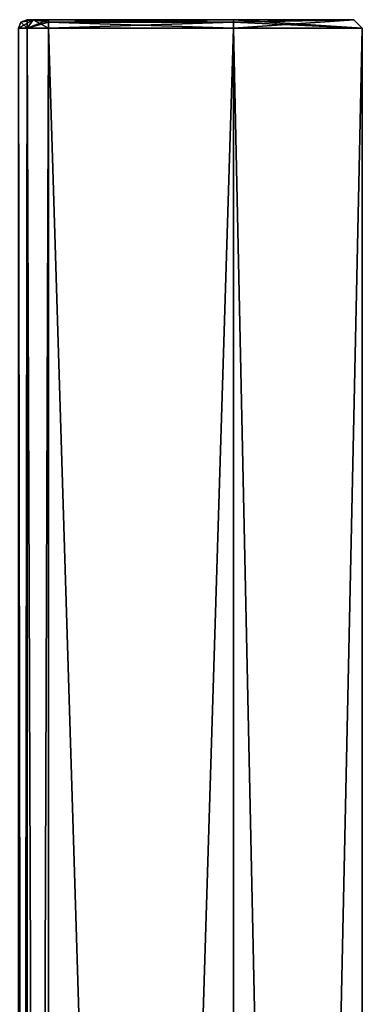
# Model space of a CAD drawing. Extents: x -200 to 200, y -433 to 356.
# Tile 256 of 256: x 160 to 200, y 236 to 350. Entities that reach past the tile are written whole.
import ezdxf

# ---------------------------------------------------------------- set-up
doc = ezdxf.new("R2010")
doc.units = 0
doc.header["$LTSCALE"] = 13.670324
for name, color, linetype in [('45', 7, 'CONTINUOUS'), ('46', 7, 'CONTINUOUS'), ('49', 7, 'CONTINUOUS'), ('50', 7, 'CONTINUOUS'), ('51', 7, 'CONTINUOUS'), ('52', 7, 'CONTINUOUS'), ('53', 7, 'CONTINUOUS'), ('54', 7, 'CONTINUOUS'), ('55', 7, 'CONTINUOUS'), ('56', 7, 'CONTINUOUS'), ('63', 7, 'CONTINUOUS'), ('64', 7, 'CONTINUOUS')]:
    doc.layers.add(name, color=color, linetype=linetype)

msp = doc.modelspace()

# ---------------------------------------------------------------- linework, layer by layer
at = {"layer": '45', "color": 7, "linetype": 'CONTINUOUS'}
for points in [[(185, 349.2, -15), (185, -349.2, -15), (163.5, 349.2, -15), (185, 349.2, -15)], [(163.5, 349.2, -15), (185, -349.2, -15), (163.5, -349.2, -15), (163.5, 349.2, -15)]]:
    msp.add_3dface(points, dxfattribs=at)
at = {"layer": '46', "color": 7, "linetype": 'CONTINUOUS'}
for points in [[(163.5, 349.2, 15), (163.5, -349.2, 15), (185, 349.2, 15), (163.5, 349.2, 15)], [(185, 349.2, 15), (163.5, -349.2, 15), (185, -349.2, 15), (185, 349.2, 15)]]:
    msp.add_3dface(points, dxfattribs=at)
at = {"layer": '49', "color": 7, "linetype": 'CONTINUOUS'}
for points in [[(161, 350.2, -11.5), (161.73, 350.2, 13.27), (161.73, 350.2, -13.27), (161, 350.2, -11.5)], [(161, 350.2, 11.5), (161.73, 350.2, 13.27), (161, 350.2, -11.5), (161, 350.2, 11.5)], [(161.73, 350.2, -13.27), (163.5, 350.2, 14), (163.5, 350.2, -14), (161.73, 350.2, -13.27)], [(161.73, 350.2, 13.27), (163.5, 350.2, 14), (161.73, 350.2, -13.27), (161.73, 350.2, 13.27)], [(163.5, 350.2, 14), (185, 350.2, 14), (163.5, 350.2, -14), (163.5, 350.2, 14)], [(163.5, 350.2, -14), (185, 350.2, 14), (185, 350.2, -14), (163.5, 350.2, -14)], [(185, 350.2, -14), (185, 350.2, 14), (199, 350.2, 0), (185, 350.2, -14)]]:
    msp.add_3dface(points, dxfattribs=at)
at = {"layer": '50', "color": 7, "linetype": 'CONTINUOUS'}
for points in [[(185, -349.2, -15), (185, 349.2, -15), (200, 349.2), (185, -349.2, -15)], [(200, 349.2), (185, 349.2, 15), (200, -349.2), (200, 349.2)], [(185, -349.2, -15), (200, 349.2), (200, -349.2), (185, -349.2, -15)], [(185, 349.2, 15), (185, -349.2, 15), (200, -349.2), (185, 349.2, 15)]]:
    msp.add_3dface(points, dxfattribs=at)
at = {"layer": '51', "color": 7, "linetype": 'CONTINUOUS'}
for points in [[(160, 349.2, 11.5), (161.03, -349.2, 13.97), (161.03, 349.2, 13.97), (160, 349.2, 11.5)], [(160, 349.2, 11.5), (160, -349.2, 11.5), (161.03, -349.2, 13.97), (160, 349.2, 11.5)], [(161.03, -349.2, 13.97), (163.5, -349.2, 15), (161.03, 349.2, 13.97), (161.03, -349.2, 13.97)], [(163.5, -349.2, 15), (163.5, 349.2, 15), (161.03, 349.2, 13.97), (163.5, -349.2, 15)]]:
    msp.add_3dface(points, dxfattribs=at)
at = {"layer": '52', "color": 7, "linetype": 'CONTINUOUS'}
for points in [[(161.03, -349.2, -13.97), (160, -349.2, -11.5), (161.03, 349.2, -13.97), (161.03, -349.2, -13.97)], [(160, -349.2, -11.5), (160, 349.2, -11.5), (161.03, 349.2, -13.97), (160, -349.2, -11.5)], [(163.5, 349.2, -15), (163.5, -349.2, -15), (161.03, -349.2, -13.97), (163.5, 349.2, -15)], [(163.5, 349.2, -15), (161.03, -349.2, -13.97), (161.03, 349.2, -13.97), (163.5, 349.2, -15)]]:
    msp.add_3dface(points, dxfattribs=at)
at = {"layer": '53', "color": 7, "linetype": 'CONTINUOUS'}
for points in [[(185, 349.91, 14.71), (185, 350.2, 14), (163.5, 349.91, 14.71), (185, 349.91, 14.71)], [(185, 350.2, 14), (163.5, 350.2, 14), (163.5, 349.91, 14.71), (185, 350.2, 14)], [(163.5, 349.2, 15), (185, 349.91, 14.71), (163.5, 349.91, 14.71), (163.5, 349.2, 15)], [(163.5, 349.2, 15), (185, 349.2, 15), (185, 349.91, 14.71), (163.5, 349.2, 15)]]:
    msp.add_3dface(points, dxfattribs=at)
at = {"layer": '54', "color": 7, "linetype": 'CONTINUOUS'}
for points in [[(200, 349.2), (185, 350.2, 14), (185, 349.91, 14.71), (200, 349.2)], [(199, 350.2, 0), (185, 350.2, 14), (200, 349.2), (199, 350.2, 0)], [(185, 349.2, -15), (199, 350.2, 0), (200, 349.2), (185, 349.2, -15)], [(199, 350.2, 0), (185, 349.2, -15), (185, 349.91, -14.71), (199, 350.2, 0)], [(185, 350.2, -14), (199, 350.2, 0), (185, 349.91, -14.71), (185, 350.2, -14)], [(185, 349.2, 15), (200, 349.2), (185, 349.91, 14.71), (185, 349.2, 15)]]:
    msp.add_3dface(points, dxfattribs=at)
at = {"layer": '55', "color": 7, "linetype": 'CONTINUOUS'}
for points in [[(163.5, 350.2, -14), (185, 349.91, -14.71), (163.5, 349.91, -14.71), (163.5, 350.2, -14)], [(163.5, 350.2, -14), (185, 350.2, -14), (185, 349.91, -14.71), (163.5, 350.2, -14)], [(185, 349.91, -14.71), (185, 349.2, -15), (163.5, 349.91, -14.71), (185, 349.91, -14.71)], [(185, 349.2, -15), (163.5, 349.2, -15), (163.5, 349.91, -14.71), (185, 349.2, -15)]]:
    msp.add_3dface(points, dxfattribs=at)
at = {"layer": '56', "color": 7, "linetype": 'CONTINUOUS'}
for points in [[(160.29, 349.91, -11.5), (160, 349.2, -11.5), (160.29, 349.91, 11.5), (160.29, 349.91, -11.5)], [(160, 349.2, -11.5), (160, 349.2, 11.5), (160.29, 349.91, 11.5), (160, 349.2, -11.5)], [(161, 350.2, 11.5), (160.29, 349.91, -11.5), (160.29, 349.91, 11.5), (161, 350.2, 11.5)], [(161, 350.2, 11.5), (161, 350.2, -11.5), (160.29, 349.91, -11.5), (161, 350.2, 11.5)]]:
    msp.add_3dface(points, dxfattribs=at)
at = {"layer": '63', "color": 7, "linetype": 'CONTINUOUS'}
for points in [[(161.73, 350.2, -13.27), (160, 349.2, -11.5), (160.29, 349.91, -11.5), (161.73, 350.2, -13.27)], [(160, 349.2, -11.5), (161.73, 350.2, -13.27), (161.03, 349.2, -13.97), (160, 349.2, -11.5)], [(161, 350.2, -11.5), (161.73, 350.2, -13.27), (160.29, 349.91, -11.5), (161, 350.2, -11.5)], [(163.5, 350.2, -14), (163.5, 349.91, -14.71), (161.03, 349.2, -13.97), (163.5, 350.2, -14)], [(161.73, 350.2, -13.27), (163.5, 350.2, -14), (161.03, 349.2, -13.97), (161.73, 350.2, -13.27)], [(163.5, 349.91, -14.71), (163.5, 349.2, -15), (161.03, 349.2, -13.97), (163.5, 349.91, -14.71)]]:
    msp.add_3dface(points, dxfattribs=at)
at = {"layer": '64', "color": 7, "linetype": 'CONTINUOUS'}
for points in [[(160.29, 349.91, 11.5), (160, 349.2, 11.5), (161.03, 349.2, 13.97), (160.29, 349.91, 11.5)], [(161, 350.2, 11.5), (160.29, 349.91, 11.5), (161.03, 349.2, 13.97), (161, 350.2, 11.5)], [(161.73, 350.2, 13.27), (161, 350.2, 11.5), (161.03, 349.2, 13.97), (161.73, 350.2, 13.27)], [(163.5, 349.2, 15), (161.73, 350.2, 13.27), (161.03, 349.2, 13.97), (163.5, 349.2, 15)], [(161.73, 350.2, 13.27), (163.5, 349.2, 15), (163.5, 349.91, 14.71), (161.73, 350.2, 13.27)], [(163.5, 350.2, 14), (161.73, 350.2, 13.27), (163.5, 349.91, 14.71), (163.5, 350.2, 14)]]:
    msp.add_3dface(points, dxfattribs=at)

doc.saveas('drawing.dxf')
